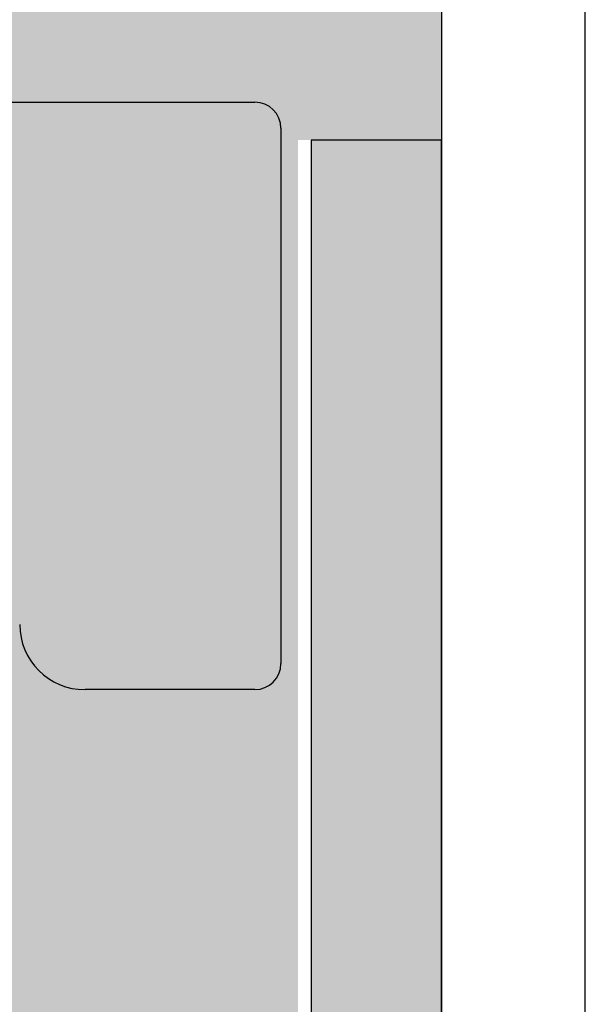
# Model space of a CAD drawing. Header units: metres. Extents: x -1 to 438, y -6 to 42.
# Tile 84 of 88: x 420.924 to 421.357, y 15.889 to 16.643. Entities that reach past the tile are written whole.
import ezdxf

# ---------------------------------------------------------------- set-up
doc = ezdxf.new("R2010")
doc.units = ezdxf.units.M
doc.linetypes.add('CONTINUA', pattern=[0])
for name, color, linetype, lineweight in [('3D PA MURS', 7, 'CONTINUA', 25), ('3D PA MURS NOUS', 7, 'CONTINUA', 25), ('PA  FALS SOSTRE', 7, 'CONTINUA', 25), ('PA MOBLES', 7, 'CONTINUA', 25)]:
    doc.layers.add(name, color=color, linetype=linetype, lineweight=lineweight)

msp = doc.modelspace()

# ---------------------------------------------------------------- hatches: boundary and pattern name
at = {"layer": '3D PA MURS NOUS', "linetype": 'CONTINUA', "lineweight": 18, "transparency": 33554687}
msp.add_hatch(color=40, dxfattribs=at).paths.add_polyline_path([(421.24696, 14.91959), (421.24696, 16.55078), (421.14696, 16.55078), (421.14696, 14.91959)])
at = {"layer": 'PA  FALS SOSTRE', "transparency": 33554559}
h = msp.add_hatch(color=256, dxfattribs=at)
h.set_gradient(color1=(178, 251, 170), color2=(178, 251, 170), one_color=1)
h.paths.add_polyline_path([(421.24696, 17.74185), (421.19727, 17.65578), (421.16919, 17.62232), (421.13572, 17.59423), (421.09789, 17.57239), (421.05683, 17.55745), (421.01381, 17.54986), (420.97012, 17.54986), (420.9271, 17.55745), (420.88604, 17.57239), (420.84821, 17.59423), (420.81474, 17.62232), (420.78666, 17.65578), (420.76481, 17.69362), (420.74987, 17.73467), (420.74228, 17.7777), (420.74228, 17.82139), (420.74987, 17.86441), (420.76481, 17.90547), (420.78666, 17.9433), (420.81474, 17.97677), (420.84821, 18.00485), (420.88604, 18.0267), (420.9271, 18.04164), (420.97012, 18.04922), (421.01381, 18.04922), (421.05683, 18.04164), (421.09789, 18.0267), (421.13572, 18.00485), (421.16919, 17.97677), (421.19727, 17.9433), (421.24696, 17.85724), (421.24696, 19.22953), (416.48201, 19.22953), (416.48201, 13.24063), (421.24693, 13.24061), (421.24693, 14.21959), (420.64193, 14.21959), (420.64193, 14.91959), (421.13696, 14.91959), (421.13696, 16.55078), (421.24696, 16.55078)], flags=0)

# ---------------------------------------------------------------- linework, layer by layer
at = {"layer": '3D PA MURS', "color": 7, "linetype": 'CONTINUA', "lineweight": 25, "transparency": 33554687}
for p, q in [((421.35696, 14.54959), (421.35696, 24.16948)), ((421.24696, 19.22953), (421.24696, 14.54959))]:
    msp.add_line(p, q, dxfattribs=at)
at = {"layer": '3D PA MURS NOUS', "color": 7, "linetype": 'CONTINUA', "lineweight": 25, "transparency": 33554687}
for p, q in [((421.24696, 16.55078), (421.14696, 16.55078)), ((421.14696, 16.55078), (421.14696, 14.91959)), ((421.24696, 14.91959), (421.24696, 16.55078))]:
    msp.add_line(p, q, dxfattribs=at)
at = {"layer": 'PA MOBLES', "color": 180, "transparency": 33554687}
for p, q in [((420.84388, 16.57989), (421.10388, 16.57989)), ((421.12388, 16.55989), (421.12388, 16.14989)), ((421.10388, 16.12989), (420.97388, 16.12989))]:
    msp.add_line(p, q, dxfattribs=at)
for centre, radius, start, end in [((421.10388, 16.55989), 0.02, 0, 90), ((420.97388, 16.17989), 0.05, 180, 270), ((421.10388, 16.14989), 0.02, 270, 0)]:
    msp.add_arc(centre, radius, start, end, dxfattribs=at)

doc.saveas('drawing.dxf')
